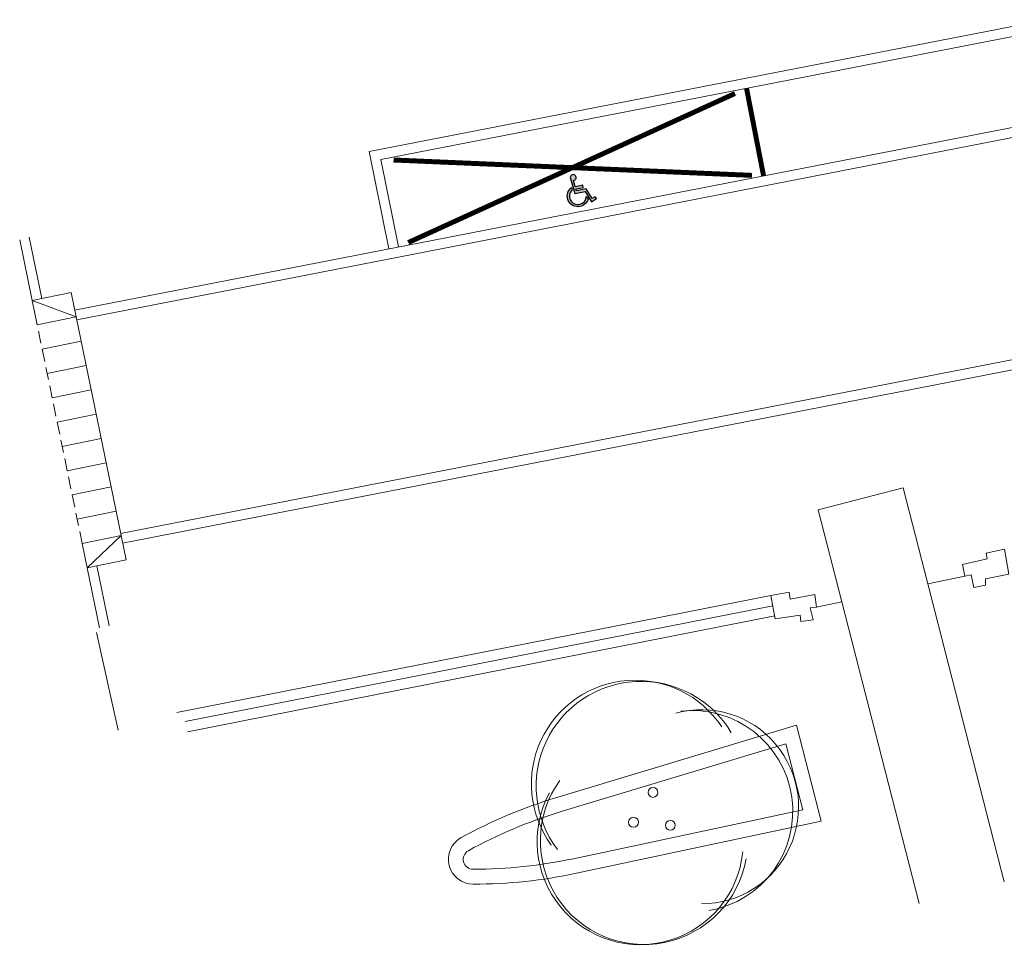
# Model space of a CAD drawing. Header units: metres. Extents: x 196678 to 197613, y 355400 to 356418.
# Tile 17 of 40: x 197001 to 197021, y 355611 to 355630. Entities that reach past the tile are written whole.
import ezdxf

# ---------------------------------------------------------------- set-up
doc = ezdxf.new("R2010")
doc.units = ezdxf.units.M
doc.linetypes.add('DASHED2', pattern=[0.375, 0.25, -0.125])
for name, color, linetype, lineweight in [('N-WE-GR-BOOM-S', 7, 'Continuous', 18), ('N01-WE-VH-KANTOPSLUITING_ACHTERKANTBAND-G', 5, 'Continuous', 18), ('N01-WE-VH-KANTOPSLUITING_ELEMENT_INRIT-G', 5, 'Continuous', 18), ('N01-WE-VH-KANTOPSLUITING_ELEMENT_INRIT_VOORKANT_BLOKKEN-G', 5, 'DASHED2', 18), ('N01-WE-VH-KANTOPSLUITING_OPSLUITBAND_200X250-G', 5, 'Continuous', 18), ('N01-WE-VH-KANTOPSLUITING_TROTTOIRBAND_180X200-G', 5, 'Continuous', 18), ('N01-WE-VH-MATERIAALGRENS-G', 5, 'Continuous', 13), ('N01-WE-VW-MARKERING_LANGS_STREEP_DOORGETROKKEN_010-G', 7, 'Continuous', 13), ('N01-WE-VW-MARKERING_PIJL-S', 7, 'Continuous', 25), ('N02-WE-IE-KUNSTOBJECT-O', 5, 'Continuous', 13)]:
    doc.layers.add(name, color=color, linetype=linetype, lineweight=lineweight)

# ---------------------------------------------------------------- blocks, each defined once
blk = doc.blocks.new('*U6')
for centre in [(-0.375, 0.224), (0.37, 0.198), (0.006, -0.422)]:
    blk.add_circle(centre, 0.1)
for centre, radius, start, end in [((0.141, 0.562), 2.09, 327.0453, 172.784), ((0.217, 0.581), 2.078, 334.4696, 176.9894), ((-0.8, -0.079), 2.031, 102.3301, 279.1685), ((-0.986, -0.178), 1.957, 92.7282, 288.1512), ((0.252, -0.534), 2.116, 213.411, 39.7899), ((0.374, -0.575), 2.092, 216.0904, 38.7576)]:
    blk.add_arc(centre, radius, start, end)
blk = doc.blocks.new('N-SVW-MARKERING_SYMBOOL_MINDERVALIDE')
h = blk.add_hatch(color=256)
h.dxf.hatch_style = 1
edge = h.paths.add_edge_path()
edge.add_line((0.288, 0.493), (-0.016, 0.493))
edge.add_line((-0.016, 0.493), (-0.022, 0.553))
edge.add_line((-0.022, 0.553), (0.209, 0.553))
edge.add_line((0.209, 0.553), (0.209, 0.623))
edge.add_line((0.209, 0.623), (-0.028, 0.623))
edge.add_line((-0.028, 0.623), (-0.045, 0.823))
edge.add_arc((-0.034, 0.911), 0.0885, 262.9107, 544.9987)
edge.add_line((-0.123, 0.904), (-0.08, 0.423))
edge.add_line((-0.08, 0.423), (0.24, 0.423))
edge.add_line((0.24, 0.423), (0.377, 0.079))
edge.add_line((0.377, 0.079), (0.54, 0.144))
edge.add_line((0.54, 0.144), (0.514, 0.209))
edge.add_line((0.514, 0.209), (0.416, 0.17))
edge.add_line((0.416, 0.17), (0.288, 0.493))
h = blk.add_hatch(color=256)
h.dxf.hatch_style = 1
edge = h.paths.add_edge_path()
edge.add_arc((0, 0.326), 0.256, 122.411, 347.3893)
edge.add_line((0.25, 0.27), (0.288, 0.174))
edge.add_arc((0, 0.326), 0.326, 116.1982, 332.1394, ccw=False)
edge.add_line((-0.144, 0.619), (-0.137, 0.543))
for points in [[(0.288, 0.493), (-0.016, 0.493), (-0.022, 0.553), (0.209, 0.553), (0.209, 0.623), (-0.028, 0.623), (-0.045, 0.823, 2.827362), (-0.123, 0.904), (-0.08, 0.423), (0.24, 0.423), (0.377, 0.079), (0.54, 0.144), (0.514, 0.209), (0.416, 0.17)], [(-0.137, 0.543, 1.4963), (0.25, 0.27), (0.288, 0.174, -1.37564), (-0.144, 0.619)]]:
    blk.add_lwpolyline(points, format="xyb", close=True)
blk = doc.blocks.new('*U50')
at = {"layer": 'N01-WE-VH-KANTOPSLUITING_ELEMENT_INRIT-G', "ltscale": 0.2, "flags": 128}
for points in [[(0, 0), (0.5, -0.8)], [(1, 0), (1, -0.8)], [(1.5, 0), (1.5, -0.8)], [(2, 0), (2, -0.8)], [(2.5, 0), (2.5, -0.8)], [(3, 0), (3, -0.8)], [(3.5, 0), (3.5, -0.8)], [(4, 0), (4, -0.8)], [(4.5, 0), (4.5, -0.8)], [(5, -0.8), (5.5, 0)], [(5, 0), (5, -0.8)], [(0.5, -0.8), (5, -0.8)]]:
    blk.add_lwpolyline(points, dxfattribs=at)
at = {"layer": 'N01-WE-VH-KANTOPSLUITING_ELEMENT_INRIT-G', "flags": 128}
blk.add_lwpolyline([(0.5, 0), (0, 0), (0, -0.8), (0.5, -0.8)], close=True, dxfattribs=at)
at = {"layer": 'N01-WE-VH-KANTOPSLUITING_ELEMENT_INRIT-G', "ltscale": 0.2, "flags": 128}
blk.add_lwpolyline([(5, -0.8), (5.5, -0.8), (5.5, 0), (5, 0)], close=True, dxfattribs=at)
at = {"layer": 'N01-WE-VH-KANTOPSLUITING_ELEMENT_INRIT_VOORKANT_BLOKKEN-G', "flags": 128}
blk.add_lwpolyline([(0.5, 0), (5, 0)], dxfattribs=at)

msp = doc.modelspace()

# ---------------------------------------------------------------- linework, layer by layer
at = {"layer": 'N01-WE-VH-KANTOPSLUITING_ACHTERKANTBAND-G', "ltscale": 0.1, "flags": 128}
for points in [[(197008.227, 355625.324), (197007.834, 355627.285), (197021.49, 355629.945), (197021.872, 355627.982)], [(197001.893, 355624.091), (197027.424, 355629.063), (197028.194, 355624.323), (197002.861, 355619.389)], [(197001.233, 355624.321), (197000.979, 355625.557)], [(197002.342, 355618.933), (197002.592, 355617.721)]]:
    msp.add_lwpolyline(points, dxfattribs=at)
at = {"layer": 'N01-WE-VH-KANTOPSLUITING_OPSLUITBAND_200X250-G', "ltscale": 0.1, "flags": 128}
for points in [[(197021.676, 355627.943), (197021.331, 355629.71), (197008.07, 355627.127), (197008.423, 355625.362)], [(197001.934, 355623.895), (197027.26, 355628.827), (197027.965, 355624.482), (197002.821, 355619.585)]]:
    msp.add_lwpolyline(points, dxfattribs=at)
at = {"layer": 'N01-WE-VH-KANTOPSLUITING_TROTTOIRBAND_180X200-G', "ltscale": 0.2, "flags": 128}
for points in [[(197001.037, 355624.28), (197000.785, 355625.506)], [(197002.147, 355618.893), (197002.396, 355617.681)]]:
    msp.add_lwpolyline(points, dxfattribs=at)
at = {"layer": 'N01-WE-VH-MATERIAALGRENS-G', "flags": 128}
for points in [[(197020.64, 355612.566), (197019.098, 355618.57), (197018.601, 355620.507), (197016.884, 355620.066), (197017.361, 355618.207), (197018.923, 355612.125)], [(197019.845, 355618.726), (197019.098, 355618.57)], [(197015.935, 355618.336), (197003.955, 355615.976)], [(197017.361, 355618.207), (197016.852, 355618.101)], [(197015.973, 355618.129), (197004.119, 355615.794)], [(197016.011, 355617.923), (197004.166, 355615.59)]]:
    msp.add_lwpolyline(points, dxfattribs=at)
at = {"layer": 'N01-WE-VH-MATERIAALGRENS-G', "ltscale": 0.2, "flags": 128}
for points in [[(197019.845, 355618.726), (197019.973, 355618.752), (197020.025, 355618.497), (197020.264, 355618.546), (197020.261, 355618.67), (197020.735, 355618.768), (197020.642, 355619.268), (197020.273, 355619.186), (197020.297, 355619.077), (197019.801, 355618.963)], [(197015.935, 355618.336), (197016.022, 355617.862), (197016.522, 355617.939), (197016.54, 355617.81), (197016.787, 355617.844), (197016.726, 355618.084), (197016.852, 355618.101), (197016.817, 355618.357), (197016.325, 355618.264), (197016.303, 355618.4)]]:
    msp.add_lwpolyline(points, close=True, dxfattribs=at)
msp.add_lwpolyline([(197002.337, 355617.59), (197002.774, 355615.619)], dxfattribs=at)
at = {"layer": 'N01-WE-VW-MARKERING_LANGS_STREEP_DOORGETROKKEN_010-G', "const_width": 0.1, "flags": 128}
for points in [[(197015.786, 355626.796), (197015.442, 355628.563)], [(197015.21, 355628.457), (197008.621, 355625.452)], [(197008.324, 355627.116), (197015.553, 355626.806)]]:
    msp.add_lwpolyline(points, dxfattribs=at)
at = {"layer": 'N02-WE-IE-KUNSTOBJECT-O', "flags": 128}
for points in [[(197009.93, 355612.516, -0.775576), (197009.689, 355613.454, -0.052508), (197011.62, 355614.266), (197016.448, 355615.722), (197016.948, 355613.786), (197012.013, 355612.735, -0.052511)], [(197016.58, 355614.014), (197011.95, 355613.029, -0.052511), (197009.93, 355612.816, -0.775576), (197009.833, 355613.191, -0.052508), (197011.706, 355613.979), (197016.237, 355615.345)]]:
    msp.add_lwpolyline(points, format="xyb", close=True, dxfattribs=at)

# ---------------------------------------------------------------- block references
at = {"rotation": 101.6332463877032}
msp.add_blockref('*U50', (197002.147, 355618.893), dxfattribs=at)
at = {"layer": 'N-WE-GR-BOOM-S', "rotation": 177.2882798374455}
msp.add_blockref('*U6', (197013.542, 355613.944), dxfattribs=at)
at = {"layer": 'N01-WE-VW-MARKERING_PIJL-S', "xscale": 0.6579267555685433, "yscale": 0.6579267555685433, "zscale": 0.6579267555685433, "rotation": 10.97999999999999}
msp.add_blockref('N-SVW-MARKERING_SYMBOOL_MINDERVALIDE', (197012.083, 355626.177), dxfattribs=at)

doc.saveas('drawing.dxf')
